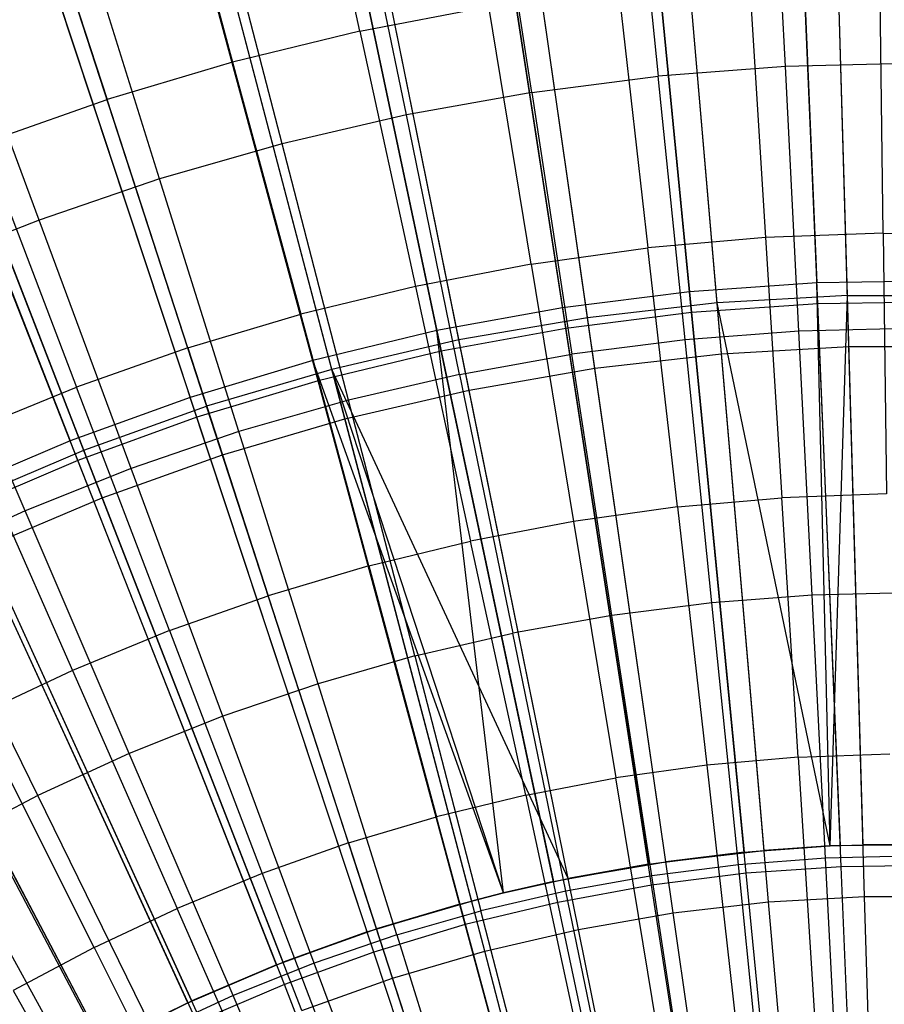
# Model space of a CAD drawing. Extents: x 0.1 to 12.1, y -6 to 6.
# Tile 133 of 256: x 5.546 to 6.044, y 0.907 to 1.474. Entities that reach past the tile are written whole.
import ezdxf

# ---------------------------------------------------------------- set-up
doc = ezdxf.new("R2010")
doc.units = 0
doc.header["$LTSCALE"] = 2.54
doc.layers.get('0').update_dxf_attribs({"linetype": 'CONTINUOUS'})

# ---------------------------------------------------------------- blocks, each defined once
blk = doc.blocks.new('DROPS_COLOR_B-11195_STL')
at = {"color": 0}
for p, q in [((6.02243, 1.31494, 13.37336), (6.01354, 1.6263, 13.27646)), ((6.02243, 1.31494, 13.37336), (6.01354, 1.6263, 13.27646)), ((5.94743, 1.31066, 13.37336), (5.92077, 1.621, 13.27646)), ((5.94743, 1.31066, 13.37336), (5.92077, 1.621, 13.27646)), ((5.74177, 1.46707, 13.66163), (5.70983, 1.61431, 13.60807)), ((5.74177, 1.46707, 13.66163), (5.70983, 1.61431, 13.60807)), ((5.87279, 1.30209, 13.37336), (5.82846, 1.6104, 13.27646)), ((5.87279, 1.30209, 13.37336), (5.82846, 1.6104, 13.27646)), ((5.98667, 1.44664, 13.59504), (5.97893, 1.59931, 13.54139)), ((5.98667, 1.44664, 13.59504), (5.97893, 1.59931, 13.54139)), ((5.62916, 1.59468, 13.60807), (5.66846, 1.44923, 13.66163)), ((5.62916, 1.59468, 13.60807), (5.66846, 1.44923, 13.66163)), ((5.79876, 1.28928, 13.37336), (5.7369, 1.59456, 13.27646)), ((5.79876, 1.28928, 13.37336), (5.7369, 1.59456, 13.27646)), ((5.89803, 1.59314, 13.54139), (5.9135, 1.44107, 13.59504)), ((5.89803, 1.59314, 13.54139), (5.9135, 1.44107, 13.59504)), ((6.02327, 1.28555, 2.00512), (6.01437, 1.5974, 2.1004)), ((6.02327, 1.28555, 2.00512), (6.01437, 1.5974, 2.1004)), ((5.94994, 1.28136, 2.00512), (5.92325, 1.59219, 2.1004)), ((5.94994, 1.28136, 2.00512), (5.92325, 1.59219, 2.1004)), ((5.84069, 1.4318, 13.59504), (5.81755, 1.58289, 13.54139)), ((5.84069, 1.4318, 13.59504), (5.81755, 1.58289, 13.54139)), ((5.87697, 1.27298, 2.00512), (5.83257, 1.58179, 2.1004)), ((5.87697, 1.27298, 2.00512), (5.83257, 1.58179, 2.1004)), ((5.54958, 1.57102, 13.60807), (5.59614, 1.42772, 13.66163)), ((5.54958, 1.57102, 13.60807), (5.59614, 1.42772, 13.66163)), ((5.72558, 1.27226, 13.37336), (5.6464, 1.57351, 13.27646)), ((5.72558, 1.27226, 13.37336), (5.6464, 1.57351, 13.27646)), ((5.76846, 1.41885, 13.59504), (5.73769, 1.56858, 13.54139)), ((5.76846, 1.41885, 13.59504), (5.73769, 1.56858, 13.54139)), ((5.8046, 1.26046, 2.00512), (5.74264, 1.56623, 2.1004)), ((5.8046, 1.26046, 2.00512), (5.74264, 1.56623, 2.1004)), ((5.69697, 1.40226, 13.59504), (5.65865, 1.55024, 13.54139)), ((5.69697, 1.40226, 13.59504), (5.65865, 1.55024, 13.54139)), ((5.55724, 1.54734, 13.27646), (5.65349, 1.2511, 13.37336)), ((5.55724, 1.54734, 13.27646), (5.65349, 1.2511, 13.37336)), ((5.73306, 1.24382, 2.00512), (5.65374, 1.54555, 2.1004)), ((5.73306, 1.24382, 2.00512), (5.65374, 1.54555, 2.1004)), ((5.62641, 1.38207, 13.59504), (5.58065, 1.52792, 13.54139)), ((5.62641, 1.38207, 13.59504), (5.58065, 1.52792, 13.54139)), ((5.66258, 1.22313, 2.00512), (5.56617, 1.51984, 2.1004)), ((5.66258, 1.22313, 2.00512), (5.56617, 1.51984, 2.1004)), ((5.58273, 1.22585, 13.37336), (5.46972, 1.51611, 13.27646)), ((5.58273, 1.22585, 13.37336), (5.46972, 1.51611, 13.27646)), ((5.55697, 1.35834, 13.59504), (5.50388, 1.50168, 13.54139)), ((5.55697, 1.35834, 13.59504), (5.50388, 1.50168, 13.54139)), ((5.96578, 1.49824, 13.66163), (5.97522, 1.34819, 13.71107)), ((5.96578, 1.49824, 13.66163), (5.97522, 1.34819, 13.71107)), ((6.04306, 1.35075, 13.71107), (6.04117, 1.50108, 13.66163)), ((6.04306, 1.35075, 13.71107), (6.04117, 1.50108, 13.66163)), ((5.89062, 1.49161, 13.66163), (5.90759, 1.34223, 13.71107)), ((5.89062, 1.49161, 13.66163), (5.90759, 1.34223, 13.71107)), ((5.5934, 1.19845, 2.00512), (5.48021, 1.48917, 2.1004)), ((5.5934, 1.19845, 2.00512), (5.48021, 1.48917, 2.1004)), ((5.74177, 1.46707, 13.66163), (5.81589, 1.48121, 13.66163)), ((5.74177, 1.46707, 13.66163), (5.81589, 1.48121, 13.66163)), ((5.84034, 1.33287, 13.71107), (5.81589, 1.48121, 13.66163)), ((5.84034, 1.33287, 13.71107), (5.81589, 1.48121, 13.66163)), ((5.74177, 1.46707, 13.66163), (5.66846, 1.44923, 13.66163)), ((5.74177, 1.46707, 13.66163), (5.66846, 1.44923, 13.66163)), ((5.74177, 1.46707, 13.66163), (5.77365, 1.32015, 13.71107)), ((5.74177, 1.46707, 13.66163), (5.77365, 1.32015, 13.71107)), ((5.66846, 1.44923, 13.66163), (5.59614, 1.42772, 13.66163)), ((5.66846, 1.44923, 13.66163), (5.59614, 1.42772, 13.66163)), ((5.66846, 1.44923, 13.66163), (5.70768, 1.30409, 13.71107)), ((5.66846, 1.44923, 13.66163), (5.70768, 1.30409, 13.71107)), ((5.98667, 1.44664, 13.59504), (5.9135, 1.44107, 13.59504)), ((5.98667, 1.44664, 13.59504), (5.9135, 1.44107, 13.59504)), ((6.06004, 1.4485, 13.59504), (5.98667, 1.44664, 13.59504)), ((6.06004, 1.4485, 13.59504), (5.98667, 1.44664, 13.59504)), ((5.9944, 1.29434, 13.64441), (5.98667, 1.44664, 13.59504)), ((5.9944, 1.29434, 13.64441), (5.98667, 1.44664, 13.59504)), ((5.84069, 1.4318, 13.59504), (5.9135, 1.44107, 13.59504)), ((5.84069, 1.4318, 13.59504), (5.9135, 1.44107, 13.59504)), ((5.92892, 1.28936, 13.64441), (5.9135, 1.44107, 13.59504)), ((5.92892, 1.28936, 13.64441), (5.9135, 1.44107, 13.59504)), ((5.84069, 1.4318, 13.59504), (5.76846, 1.41885, 13.59504)), ((5.84069, 1.4318, 13.59504), (5.76846, 1.41885, 13.59504)), ((5.84069, 1.4318, 13.59504), (5.86379, 1.28106, 13.64441)), ((5.84069, 1.4318, 13.59504), (5.86379, 1.28106, 13.64441)), ((5.52499, 1.40261, 13.66163), (5.59614, 1.42772, 13.66163)), ((5.52499, 1.40261, 13.66163), (5.59614, 1.42772, 13.66163)), ((5.6426, 1.28474, 13.71107), (5.59614, 1.42772, 13.66163)), ((5.6426, 1.28474, 13.71107), (5.59614, 1.42772, 13.66163)), ((5.76846, 1.41885, 13.59504), (5.69697, 1.40226, 13.59504)), ((5.76846, 1.41885, 13.59504), (5.69697, 1.40226, 13.59504)), ((5.79915, 1.26948, 13.64441), (5.76846, 1.41885, 13.59504)), ((5.79915, 1.26948, 13.64441), (5.76846, 1.41885, 13.59504)), ((5.52499, 1.40261, 13.66163), (5.57858, 1.26214, 13.71107)), ((5.52499, 1.40261, 13.66163), (5.57858, 1.26214, 13.71107)), ((5.69697, 1.40226, 13.59504), (5.62641, 1.38207, 13.59504)), ((5.69697, 1.40226, 13.59504), (5.62641, 1.38207, 13.59504)), ((5.73519, 1.25463, 13.64441), (5.69697, 1.40226, 13.59504)), ((5.73519, 1.25463, 13.64441), (5.69697, 1.40226, 13.59504)), ((5.62641, 1.38207, 13.59504), (5.55697, 1.35834, 13.59504)), ((5.62641, 1.38207, 13.59504), (5.55697, 1.35834, 13.59504)), ((5.67206, 1.23657, 13.64441), (5.62641, 1.38207, 13.59504)), ((5.67206, 1.23657, 13.64441), (5.62641, 1.38207, 13.59504)), ((5.55697, 1.35834, 13.59504), (5.48881, 1.33111, 13.59504)), ((5.55697, 1.35834, 13.59504), (5.48881, 1.33111, 13.59504)), ((5.60993, 1.21533, 13.64441), (5.55697, 1.35834, 13.59504)), ((5.60993, 1.21533, 13.64441), (5.55697, 1.35834, 13.59504)), ((6.04306, 1.35075, 13.71107), (5.97522, 1.34819, 13.71107)), ((6.04306, 1.35075, 13.71107), (5.97522, 1.34819, 13.71107)), ((6.04306, 1.35075, 13.71107), (6.11095, 1.3499, 13.71107)), ((6.04306, 1.35075, 13.71107), (6.11095, 1.3499, 13.71107)), ((6.04306, 1.35075, 13.71107), (6.04495, 1.20076, 13.75643)), ((6.04306, 1.35075, 13.71107), (6.04495, 1.20076, 13.75643)), ((5.97522, 1.34819, 13.71107), (5.90759, 1.34223, 13.71107)), ((5.97522, 1.34819, 13.71107), (5.90759, 1.34223, 13.71107)), ((5.97522, 1.34819, 13.71107), (5.98464, 1.19848, 13.75643)), ((5.97522, 1.34819, 13.71107), (5.98464, 1.19848, 13.75643)), ((5.84034, 1.33287, 13.71107), (5.90759, 1.34223, 13.71107)), ((5.84034, 1.33287, 13.71107), (5.90759, 1.34223, 13.71107)), ((5.92451, 1.19318, 13.75643), (5.90759, 1.34223, 13.71107)), ((5.92451, 1.19318, 13.75643), (5.90759, 1.34223, 13.71107)), ((5.84034, 1.33287, 13.71107), (5.77365, 1.32015, 13.71107)), ((5.84034, 1.33287, 13.71107), (5.77365, 1.32015, 13.71107)), ((5.84034, 1.33287, 13.71107), (5.86473, 1.18486, 13.75643)), ((5.84034, 1.33287, 13.71107), (5.86473, 1.18486, 13.75643)), ((5.54895, 1.19097, 13.64441), (5.48881, 1.33111, 13.59504)), ((5.54895, 1.19097, 13.64441), (5.48881, 1.33111, 13.59504)), ((5.77365, 1.32015, 13.71107), (5.70768, 1.30409, 13.71107)), ((5.77365, 1.32015, 13.71107), (5.70768, 1.30409, 13.71107)), ((5.77365, 1.32015, 13.71107), (5.80545, 1.17355, 13.75643)), ((5.77365, 1.32015, 13.71107), (5.80545, 1.17355, 13.75643)), ((5.94743, 1.31066, 13.37336), (5.87279, 1.30209, 13.37336)), ((5.94743, 1.31066, 13.37336), (5.87279, 1.30209, 13.37336)), ((6.02243, 1.31494, 13.37336), (5.94743, 1.31066, 13.37336)), ((6.02243, 1.31494, 13.37336), (5.94743, 1.31066, 13.37336)), ((5.9745, 0.99545, 13.45288), (5.94743, 1.31066, 13.37336)), ((6.01246, 0.99799, 13.45288), (5.94743, 1.31066, 13.37336)), ((6.01246, 0.99799, 13.45288), (5.94743, 1.31066, 13.37336)), ((5.9745, 0.99545, 13.45288), (5.94743, 1.31066, 13.37336)), ((6.01246, 0.99799, 13.45288), (6.02243, 1.31494, 13.37336)), ((6.01246, 0.99799, 13.45288), (6.02243, 1.31494, 13.37336)), ((6.03147, 0.99871, 13.45288), (6.02243, 1.31494, 13.37336)), ((6.02243, 1.31494, 13.37336), (6.09756, 1.31494, 13.37336)), ((6.03147, 0.99871, 13.45288), (6.02243, 1.31494, 13.37336)), ((6.02243, 1.31494, 13.37336), (6.09756, 1.31494, 13.37336)), ((5.6426, 1.28474, 13.71107), (5.70768, 1.30409, 13.71107)), ((5.6426, 1.28474, 13.71107), (5.70768, 1.30409, 13.71107)), ((5.74681, 1.15928, 13.75643), (5.70768, 1.30409, 13.71107)), ((5.74681, 1.15928, 13.75643), (5.70768, 1.30409, 13.71107)), ((5.87279, 1.30209, 13.37336), (5.79876, 1.28928, 13.37336)), ((5.87279, 1.30209, 13.37336), (5.79876, 1.28928, 13.37336)), ((5.91781, 0.98895, 13.45288), (5.87279, 1.30209, 13.37336)), ((5.91781, 0.98895, 13.45288), (5.87279, 1.30209, 13.37336)), ((5.9944, 1.29434, 13.64441), (5.92892, 1.28936, 13.64441)), ((5.9944, 1.29434, 13.64441), (5.92892, 1.28936, 13.64441)), ((6.06004, 1.29601, 13.64441), (5.9944, 1.29434, 13.64441)), ((6.06004, 1.29601, 13.64441), (5.9944, 1.29434, 13.64441)), ((6.0021, 1.14242, 13.68953), (5.9944, 1.29434, 13.64441)), ((6.0021, 1.14242, 13.68953), (5.9944, 1.29434, 13.64441)), ((5.79876, 1.28928, 13.37336), (5.72558, 1.27226, 13.37336)), ((5.79876, 1.28928, 13.37336), (5.72558, 1.27226, 13.37336)), ((5.86158, 0.97922, 13.45288), (5.79876, 1.28928, 13.37336)), ((5.86158, 0.97922, 13.45288), (5.79876, 1.28928, 13.37336)), ((5.92892, 1.28936, 13.64441), (5.86379, 1.28106, 13.64441)), ((5.92892, 1.28936, 13.64441), (5.86379, 1.28106, 13.64441)), ((5.94431, 1.13802, 13.68953), (5.92892, 1.28936, 13.64441)), ((5.94431, 1.13802, 13.68953), (5.92892, 1.28936, 13.64441)), ((5.6426, 1.28474, 13.71107), (5.57858, 1.26214, 13.71107)), ((5.6426, 1.28474, 13.71107), (5.57858, 1.26214, 13.71107)), ((5.6426, 1.28474, 13.71107), (5.68895, 1.14208, 13.75643)), ((5.6426, 1.28474, 13.71107), (5.68895, 1.14208, 13.75643)), ((5.79915, 1.26948, 13.64441), (5.86379, 1.28106, 13.64441)), ((5.79915, 1.26948, 13.64441), (5.86379, 1.28106, 13.64441)), ((5.88682, 1.13069, 13.68953), (5.86379, 1.28106, 13.64441)), ((5.88682, 1.13069, 13.68953), (5.86379, 1.28106, 13.64441)), ((5.87697, 1.27298, 2.00512), (5.94994, 1.28136, 2.00512)), ((5.87697, 1.27298, 2.00512), (5.94994, 1.28136, 2.00512)), ((5.94994, 1.28136, 2.00512), (6.02327, 1.28555, 2.00512)), ((5.94994, 1.28136, 2.00512), (6.02327, 1.28555, 2.00512)), ((5.97705, 0.96575, 1.92723), (5.94994, 1.28136, 2.00512)), ((5.97705, 0.96575, 1.92723), (5.94994, 1.28136, 2.00512)), ((6.03232, 0.96891, 1.92723), (6.02327, 1.28555, 2.00512)), ((6.03232, 0.96891, 1.92723), (6.02327, 1.28555, 2.00512)), ((6.02327, 1.28555, 2.00512), (6.09673, 1.28555, 2.00512)), ((6.02327, 1.28555, 2.00512), (6.09673, 1.28555, 2.00512)), ((5.72558, 1.27226, 13.37336), (5.65349, 1.2511, 13.37336)), ((5.72558, 1.27226, 13.37336), (5.65349, 1.2511, 13.37336)), ((5.82445, 0.97095, 13.45288), (5.72558, 1.27226, 13.37336)), ((5.72558, 1.27226, 13.37336), (5.80601, 0.96629, 13.45288)), ((5.72558, 1.27226, 13.37336), (5.80601, 0.96629, 13.45288)), ((5.86158, 0.97922, 13.45288), (5.72558, 1.27226, 13.37336)), ((5.86158, 0.97922, 13.45288), (5.72558, 1.27226, 13.37336)), ((5.82445, 0.97095, 13.45288), (5.72558, 1.27226, 13.37336)), ((5.8046, 1.26046, 2.00512), (5.87697, 1.27298, 2.00512)), ((5.8046, 1.26046, 2.00512), (5.87697, 1.27298, 2.00512)), ((5.92205, 0.95944, 1.92723), (5.87697, 1.27298, 2.00512)), ((5.92205, 0.95944, 1.92723), (5.87697, 1.27298, 2.00512)), ((5.79915, 1.26948, 13.64441), (5.73519, 1.25463, 13.64441)), ((5.79915, 1.26948, 13.64441), (5.73519, 1.25463, 13.64441)), ((5.79915, 1.26948, 13.64441), (5.82978, 1.12047, 13.68953)), ((5.79915, 1.26948, 13.64441), (5.82978, 1.12047, 13.68953)), ((5.51577, 1.23636, 13.71107), (5.57858, 1.26214, 13.71107)), ((5.51577, 1.23636, 13.71107), (5.57858, 1.26214, 13.71107)), ((5.63204, 1.12199, 13.75643), (5.57858, 1.26214, 13.71107)), ((5.63204, 1.12199, 13.75643), (5.57858, 1.26214, 13.71107)), ((5.73306, 1.24382, 2.00512), (5.8046, 1.26046, 2.00512)), ((5.73306, 1.24382, 2.00512), (5.8046, 1.26046, 2.00512)), ((5.86751, 0.95, 1.92723), (5.8046, 1.26046, 2.00512)), ((5.86751, 0.95, 1.92723), (5.8046, 1.26046, 2.00512)), ((5.73519, 1.25463, 13.64441), (5.67206, 1.23657, 13.64441)), ((5.73519, 1.25463, 13.64441), (5.67206, 1.23657, 13.64441)), ((5.77332, 1.10737, 13.68953), (5.73519, 1.25463, 13.64441)), ((5.77332, 1.10737, 13.68953), (5.73519, 1.25463, 13.64441)), ((5.58273, 1.22585, 13.37336), (5.65349, 1.2511, 13.37336)), ((5.58273, 1.22585, 13.37336), (5.65349, 1.2511, 13.37336)), ((5.75126, 0.95022, 13.45288), (5.65349, 1.2511, 13.37336)), ((5.75126, 0.95022, 13.45288), (5.65349, 1.2511, 13.37336)), ((5.66258, 1.22313, 2.00512), (5.73306, 1.24382, 2.00512)), ((5.66258, 1.22313, 2.00512), (5.73306, 1.24382, 2.00512)), ((5.81358, 0.93746, 1.92723), (5.73306, 1.24382, 2.00512)), ((5.81358, 0.93746, 1.92723), (5.73306, 1.24382, 2.00512)), ((5.51577, 1.23636, 13.71107), (5.57621, 1.09907, 13.75643)), ((5.51577, 1.23636, 13.71107), (5.57621, 1.09907, 13.75643)), ((5.67206, 1.23657, 13.64441), (5.60993, 1.21533, 13.64441)), ((5.67206, 1.23657, 13.64441), (5.60993, 1.21533, 13.64441)), ((5.7176, 1.09143, 13.68953), (5.67206, 1.23657, 13.64441)), ((5.7176, 1.09143, 13.68953), (5.67206, 1.23657, 13.64441)), ((5.51353, 1.1966, 13.37336), (5.58273, 1.22585, 13.37336)), ((5.51353, 1.1966, 13.37336), (5.58273, 1.22585, 13.37336)), ((5.69751, 0.93104, 13.45288), (5.58273, 1.22585, 13.37336)), ((5.69751, 0.93104, 13.45288), (5.58273, 1.22585, 13.37336)), ((5.5934, 1.19845, 2.00512), (5.66258, 1.22313, 2.00512)), ((5.5934, 1.19845, 2.00512), (5.66258, 1.22313, 2.00512)), ((5.76047, 0.92186, 1.92723), (5.66258, 1.22313, 2.00512)), ((5.76047, 0.92186, 1.92723), (5.66258, 1.22313, 2.00512)), ((5.60993, 1.21533, 13.64441), (5.54895, 1.19097, 13.64441)), ((5.60993, 1.21533, 13.64441), (5.54895, 1.19097, 13.64441)), ((5.66276, 1.07268, 13.68953), (5.60993, 1.21533, 13.64441)), ((5.66276, 1.07268, 13.68953), (5.60993, 1.21533, 13.64441)), ((5.64495, 0.90883, 13.45288), (5.51353, 1.1966, 13.37336)), ((5.64495, 0.90883, 13.45288), (5.51353, 1.1966, 13.37336)), ((5.52575, 1.16985, 2.00512), (5.5934, 1.19845, 2.00512)), ((5.52575, 1.16985, 2.00512), (5.5934, 1.19845, 2.00512)), ((5.70833, 0.90326, 1.92723), (5.5934, 1.19845, 2.00512)), ((5.70833, 0.90326, 1.92723), (5.5934, 1.19845, 2.00512)), ((5.92451, 1.19318, 13.75643), (5.98464, 1.19848, 13.75643)), ((5.92451, 1.19318, 13.75643), (5.98464, 1.19848, 13.75643)), ((6.04495, 1.20076, 13.75643), (5.98464, 1.19848, 13.75643)), ((6.04495, 1.20076, 13.75643), (5.98464, 1.19848, 13.75643)), ((5.99403, 1.04912, 13.79774), (5.98464, 1.19848, 13.75643)), ((5.99403, 1.04912, 13.79774), (5.98464, 1.19848, 13.75643)), ((5.54895, 1.19097, 13.64441), (5.48928, 1.16356, 13.64441)), ((5.54895, 1.19097, 13.64441), (5.48928, 1.16356, 13.64441)), ((5.60894, 1.05118, 13.68953), (5.54895, 1.19097, 13.64441)), ((5.60894, 1.05118, 13.68953), (5.54895, 1.19097, 13.64441)), ((5.92451, 1.19318, 13.75643), (5.86473, 1.18486, 13.75643)), ((5.92451, 1.19318, 13.75643), (5.86473, 1.18486, 13.75643)), ((5.92451, 1.19318, 13.75643), (5.9414, 1.04448, 13.79774)), ((5.92451, 1.19318, 13.75643), (5.9414, 1.04448, 13.79774)), ((5.86473, 1.18486, 13.75643), (5.80545, 1.17355, 13.75643)), ((5.86473, 1.18486, 13.75643), (5.80545, 1.17355, 13.75643)), ((5.86473, 1.18486, 13.75643), (5.88907, 1.0372, 13.79774)), ((5.86473, 1.18486, 13.75643), (5.88907, 1.0372, 13.79774)), ((5.74681, 1.15928, 13.75643), (5.80545, 1.17355, 13.75643)), ((5.74681, 1.15928, 13.75643), (5.80545, 1.17355, 13.75643)), ((5.83718, 1.0273, 13.79774), (5.80545, 1.17355, 13.75643)), ((5.83718, 1.0273, 13.79774), (5.80545, 1.17355, 13.75643)), ((5.65734, 0.88171, 1.92723), (5.52575, 1.16985, 2.00512)), ((5.65734, 0.88171, 1.92723), (5.52575, 1.16985, 2.00512)), ((5.59374, 0.88365, 13.45288), (5.44611, 1.16345, 13.37336)), ((5.59374, 0.88365, 13.45288), (5.44611, 1.16345, 13.37336)), ((5.55628, 1.02699, 13.68953), (5.48928, 1.16356, 13.64441)), ((5.55628, 1.02699, 13.68953), (5.48928, 1.16356, 13.64441)), ((5.74681, 1.15928, 13.75643), (5.68895, 1.14208, 13.75643)), ((5.74681, 1.15928, 13.75643), (5.68895, 1.14208, 13.75643)), ((5.74681, 1.15928, 13.75643), (5.78584, 1.0148, 13.79774)), ((5.74681, 1.15928, 13.75643), (5.78584, 1.0148, 13.79774)), ((5.63204, 1.12199, 13.75643), (5.68895, 1.14208, 13.75643)), ((5.63204, 1.12199, 13.75643), (5.68895, 1.14208, 13.75643)), ((5.7352, 0.99975, 13.79774), (5.68895, 1.14208, 13.75643)), ((5.7352, 0.99975, 13.79774), (5.68895, 1.14208, 13.75643)), ((6.0021, 1.14242, 13.68953), (5.94431, 1.13802, 13.68953)), ((6.0021, 1.14242, 13.68953), (5.94431, 1.13802, 13.68953)), ((6.06004, 1.14389, 13.68953), (6.0021, 1.14242, 13.68953)), ((6.06004, 1.14389, 13.68953), (6.0021, 1.14242, 13.68953)), ((6.00978, 0.99103, 13.73038), (6.0021, 1.14242, 13.68953)), ((6.00978, 0.99103, 13.73038), (6.0021, 1.14242, 13.68953)), ((5.60766, 0.85729, 1.92723), (5.45983, 1.13745, 2.00512)), ((5.60766, 0.85729, 1.92723), (5.45983, 1.13745, 2.00512)), ((5.94431, 1.13802, 13.68953), (5.88682, 1.13069, 13.68953)), ((5.94431, 1.13802, 13.68953), (5.88682, 1.13069, 13.68953)), ((5.95965, 0.98721, 13.73038), (5.94431, 1.13802, 13.68953)), ((5.95965, 0.98721, 13.73038), (5.94431, 1.13802, 13.68953)), ((5.88682, 1.13069, 13.68953), (5.82978, 1.12047, 13.68953)), ((5.88682, 1.13069, 13.68953), (5.82978, 1.12047, 13.68953)), ((5.90978, 0.98086, 13.73038), (5.88682, 1.13069, 13.68953)), ((5.90978, 0.98086, 13.73038), (5.88682, 1.13069, 13.68953)), ((5.63204, 1.12199, 13.75643), (5.57621, 1.09907, 13.75643)), ((5.63204, 1.12199, 13.75643), (5.57621, 1.09907, 13.75643)), ((5.63204, 1.12199, 13.75643), (5.68538, 0.98216, 13.79774)), ((5.63204, 1.12199, 13.75643), (5.68538, 0.98216, 13.79774)), ((5.77332, 1.10737, 13.68953), (5.82978, 1.12047, 13.68953)), ((5.77332, 1.10737, 13.68953), (5.82978, 1.12047, 13.68953)), ((5.86029, 0.97199, 13.73038), (5.82978, 1.12047, 13.68953)), ((5.86029, 0.97199, 13.73038), (5.82978, 1.12047, 13.68953)), ((5.77332, 1.10737, 13.68953), (5.7176, 1.09143, 13.68953)), ((5.77332, 1.10737, 13.68953), (5.7176, 1.09143, 13.68953)), ((5.77332, 1.10737, 13.68953), (5.81131, 0.96063, 13.73038)), ((5.77332, 1.10737, 13.68953), (5.81131, 0.96063, 13.73038)), ((5.57621, 1.09907, 13.75643), (5.5216, 1.07337, 13.75643)), ((5.57621, 1.09907, 13.75643), (5.5216, 1.07337, 13.75643)), ((5.57621, 1.09907, 13.75643), (5.6365, 0.9621, 13.79774)), ((5.57621, 1.09907, 13.75643), (5.6365, 0.9621, 13.79774)), ((5.7176, 1.09143, 13.68953), (5.66276, 1.07268, 13.68953)), ((5.7176, 1.09143, 13.68953), (5.66276, 1.07268, 13.68953)), ((5.76298, 0.9468, 13.73038), (5.7176, 1.09143, 13.68953)), ((5.76298, 0.9468, 13.73038), (5.7176, 1.09143, 13.68953)), ((5.5887, 0.9396, 13.79774), (5.5216, 1.07337, 13.75643)), ((5.5887, 0.9396, 13.79774), (5.5216, 1.07337, 13.75643)), ((5.66276, 1.07268, 13.68953), (5.60894, 1.05118, 13.68953)), ((5.66276, 1.07268, 13.68953), (5.60894, 1.05118, 13.68953)), ((5.71541, 0.93053, 13.73038), (5.66276, 1.07268, 13.68953)), ((5.71541, 0.93053, 13.73038), (5.66276, 1.07268, 13.68953)), ((5.60894, 1.05118, 13.68953), (5.55628, 1.02699, 13.68953)), ((5.60894, 1.05118, 13.68953), (5.55628, 1.02699, 13.68953)), ((5.66872, 0.91188, 13.73038), (5.60894, 1.05118, 13.68953)), ((5.66872, 0.91188, 13.73038), (5.60894, 1.05118, 13.68953)), ((5.99403, 1.04912, 13.79774), (5.9414, 1.04448, 13.79774)), ((5.99403, 1.04912, 13.79774), (5.9414, 1.04448, 13.79774)), ((5.99403, 1.04912, 13.79774), (6.04683, 1.05111, 13.79774)), ((5.99403, 1.04912, 13.79774), (6.04683, 1.05111, 13.79774)), ((5.99403, 1.04912, 13.79774), (6.00341, 0.90011, 13.83503)), ((5.99403, 1.04912, 13.79774), (6.00341, 0.90011, 13.83503)), ((5.9414, 1.04448, 13.79774), (5.88907, 1.0372, 13.79774)), ((5.9414, 1.04448, 13.79774), (5.88907, 1.0372, 13.79774)), ((5.9414, 1.04448, 13.79774), (5.95825, 0.89613, 13.83503)), ((5.9414, 1.04448, 13.79774), (5.95825, 0.89613, 13.83503)), ((5.83718, 1.0273, 13.79774), (5.88907, 1.0372, 13.79774)), ((5.83718, 1.0273, 13.79774), (5.88907, 1.0372, 13.79774)), ((5.91336, 0.88988, 13.83503), (5.88907, 1.0372, 13.79774)), ((5.91336, 0.88988, 13.83503), (5.88907, 1.0372, 13.79774)), ((5.55628, 1.02699, 13.68953), (5.50491, 1.00015, 13.68953)), ((5.55628, 1.02699, 13.68953), (5.50491, 1.00015, 13.68953)), ((5.62303, 0.89089, 13.73038), (5.55628, 1.02699, 13.68953)), ((5.62303, 0.89089, 13.73038), (5.55628, 1.02699, 13.68953)), ((5.83718, 1.0273, 13.79774), (5.78584, 1.0148, 13.79774)), ((5.83718, 1.0273, 13.79774), (5.78584, 1.0148, 13.79774)), ((5.83718, 1.0273, 13.79774), (5.86883, 0.88139, 13.83503)), ((5.83718, 1.0273, 13.79774), (5.86883, 0.88139, 13.83503)), ((5.7352, 0.99975, 13.79774), (5.78584, 1.0148, 13.79774)), ((5.7352, 0.99975, 13.79774), (5.78584, 1.0148, 13.79774)), ((5.82479, 0.87067, 13.83503), (5.78584, 1.0148, 13.79774)), ((5.82479, 0.87067, 13.83503), (5.78584, 1.0148, 13.79774)), ((5.57847, 0.86762, 13.73038), (5.50491, 1.00015, 13.68953)), ((5.57847, 0.86762, 13.73038), (5.50491, 1.00015, 13.68953)), ((5.7352, 0.99975, 13.79774), (5.68538, 0.98216, 13.79774)), ((5.7352, 0.99975, 13.79774), (5.68538, 0.98216, 13.79774)), ((5.7352, 0.99975, 13.79774), (5.78134, 0.85775, 13.83503)), ((5.7352, 0.99975, 13.79774), (5.78134, 0.85775, 13.83503)), ((5.96293, 0.99439, 13.61623), (6.01246, 0.99799, 13.61623)), ((6.01246, 0.99799, 13.61623), (5.9745, 0.99545, 13.45288)), ((6.01246, 0.99799, 13.61623), (5.9745, 0.99545, 13.45288)), ((5.9745, 0.99545, 13.45288), (6.01246, 0.99799, 13.45288)), ((5.9745, 0.99545, 13.45288), (6.01246, 0.99799, 13.45288)), ((6.01246, 0.99799, 13.45288), (6.03147, 0.99871, 13.45288)), ((6.01246, 0.99799, 13.45288), (6.03147, 0.99871, 13.45288)), ((6.01835, 0.99825, 13.61623), (6.01246, 0.99799, 13.45288)), ((6.01246, 0.99799, 13.61623), (6.01835, 0.99825, 13.61623)), ((6.01835, 0.99825, 13.61623), (6.01246, 0.99799, 13.45288)), ((6.01246, 0.99799, 13.61623), (6.01246, 0.99799, 13.45288)), ((6.01246, 0.99799, 13.61623), (6.01246, 0.99799, 13.45288)), ((6.01835, 0.99825, 13.61623), (6.07389, 0.99902, 13.61623)), ((6.01835, 0.99825, 13.61623), (6.03147, 0.99871, 13.45288)), ((6.01835, 0.99825, 13.61623), (6.03147, 0.99871, 13.45288)), ((6.07389, 0.99902, 13.61623), (6.03147, 0.99871, 13.45288)), ((6.07389, 0.99902, 13.61623), (6.03147, 0.99871, 13.45288)), ((6.03147, 0.99871, 13.45288), (6.08853, 0.99871, 13.45288)), ((6.03147, 0.99871, 13.45288), (6.08853, 0.99871, 13.45288)), ((5.90782, 0.98746, 13.61623), (5.96293, 0.99439, 13.61623)), ((5.91781, 0.98895, 13.45288), (5.9745, 0.99545, 13.45288)), ((5.91781, 0.98895, 13.45288), (5.9745, 0.99545, 13.45288)), ((5.96293, 0.99439, 13.61623), (5.91781, 0.98895, 13.45288)), ((5.96293, 0.99439, 13.61623), (5.91781, 0.98895, 13.45288)), ((5.96293, 0.99439, 13.61623), (5.9745, 0.99545, 13.45288)), ((5.96293, 0.99439, 13.61623), (5.9745, 0.99545, 13.45288)), ((6.06004, 0.9923, 13.73038), (6.00978, 0.99103, 13.73038)), ((6.06004, 0.9923, 13.73038), (6.00978, 0.99103, 13.73038)), ((5.85318, 0.97748, 13.61623), (5.90782, 0.98746, 13.61623)), ((5.86158, 0.97922, 13.45288), (5.91781, 0.98895, 13.45288)), ((5.86158, 0.97922, 13.45288), (5.91781, 0.98895, 13.45288)), ((5.90782, 0.98746, 13.61623), (5.86158, 0.97922, 13.45288)), ((5.90782, 0.98746, 13.61623), (5.86158, 0.97922, 13.45288)), ((5.90782, 0.98746, 13.61623), (5.91781, 0.98895, 13.45288)), ((5.90782, 0.98746, 13.61623), (5.91781, 0.98895, 13.45288)), ((5.95965, 0.98721, 13.73038), (5.90978, 0.98086, 13.73038)), ((5.95965, 0.98721, 13.73038), (5.90978, 0.98086, 13.73038)), ((6.00978, 0.99103, 13.73038), (5.95965, 0.98721, 13.73038)), ((6.00978, 0.99103, 13.73038), (5.95965, 0.98721, 13.73038)), ((5.97493, 0.83692, 13.76702), (5.95965, 0.98721, 13.73038)), ((5.97493, 0.83692, 13.76702), (5.95965, 0.98721, 13.73038)), ((6.01743, 0.84016, 13.76702), (6.00978, 0.99103, 13.73038)), ((6.01743, 0.84016, 13.76702), (6.00978, 0.99103, 13.73038)), ((5.68538, 0.98216, 13.79774), (5.6365, 0.9621, 13.79774)), ((5.68538, 0.98216, 13.79774), (5.6365, 0.9621, 13.79774)), ((5.68538, 0.98216, 13.79774), (5.73859, 0.84266, 13.83503)), ((5.68538, 0.98216, 13.79774), (5.73859, 0.84266, 13.83503)), ((5.90978, 0.98086, 13.73038), (5.86029, 0.97199, 13.73038)), ((5.90978, 0.98086, 13.73038), (5.86029, 0.97199, 13.73038)), ((5.93265, 0.83154, 13.76702), (5.90978, 0.98086, 13.73038)), ((5.93265, 0.83154, 13.76702), (5.90978, 0.98086, 13.73038)), ((5.82445, 0.97095, 13.45288), (5.86158, 0.97922, 13.45288)), ((5.82445, 0.97095, 13.45288), (5.86158, 0.97922, 13.45288)), ((5.85318, 0.97748, 13.61623), (5.82445, 0.97095, 13.45288)), ((5.82445, 0.97095, 13.61623), (5.85318, 0.97748, 13.61623)), ((5.85318, 0.97748, 13.61623), (5.82445, 0.97095, 13.45288)), ((5.85318, 0.97748, 13.61623), (5.86158, 0.97922, 13.45288)), ((5.85318, 0.97748, 13.61623), (5.86158, 0.97922, 13.45288)), ((5.79917, 0.96447, 13.61623), (5.82445, 0.97095, 13.61623)), ((5.80601, 0.96629, 13.45288), (5.82445, 0.97095, 13.45288)), ((5.82445, 0.97095, 13.61623), (5.80601, 0.96629, 13.45288)), ((5.82445, 0.97095, 13.61623), (5.80601, 0.96629, 13.45288)), ((5.80601, 0.96629, 13.45288), (5.82445, 0.97095, 13.45288)), ((5.86029, 0.97199, 13.73038), (5.81131, 0.96063, 13.73038)), ((5.86029, 0.97199, 13.73038), (5.81131, 0.96063, 13.73038)), ((5.82445, 0.97095, 13.61623), (5.82445, 0.97095, 13.45288)), ((5.82445, 0.97095, 13.61623), (5.82445, 0.97095, 13.45288)), ((5.8907, 0.82402, 13.76702), (5.86029, 0.97199, 13.73038)), ((5.8907, 0.82402, 13.76702), (5.86029, 0.97199, 13.73038)), ((5.74598, 0.94849, 13.61623), (5.79917, 0.96447, 13.61623)), ((5.75126, 0.95022, 13.45288), (5.80601, 0.96629, 13.45288)), ((5.75126, 0.95022, 13.45288), (5.80601, 0.96629, 13.45288)), ((5.79917, 0.96447, 13.61623), (5.75126, 0.95022, 13.45288)), ((5.79917, 0.96447, 13.61623), (5.75126, 0.95022, 13.45288)), ((5.79917, 0.96447, 13.61623), (5.80601, 0.96629, 13.45288)), ((5.79917, 0.96447, 13.61623), (5.80601, 0.96629, 13.45288)), ((5.92205, 0.95944, 1.92723), (5.97705, 0.96575, 1.92723)), ((5.92205, 0.95944, 1.92723), (5.97705, 0.96575, 1.92723)), ((5.97705, 0.96575, 1.92723), (6.03232, 0.96891, 1.92723)), ((5.97705, 0.96575, 1.92723), (6.03232, 0.96891, 1.92723)), ((6.00449, 0.64633, 1.86697), (5.97705, 0.96575, 1.92723)), ((6.00449, 0.64633, 1.86697), (5.97705, 0.96575, 1.92723)), ((6.04147, 0.64845, 1.86697), (6.03232, 0.96891, 1.92723)), ((6.03232, 0.96891, 1.92723), (6.08768, 0.96891, 1.92723)), ((6.04147, 0.64845, 1.86697), (6.03232, 0.96891, 1.92723)), ((6.03232, 0.96891, 1.92723), (6.08768, 0.96891, 1.92723)), ((5.5887, 0.9396, 13.79774), (5.6365, 0.9621, 13.79774)), ((5.5887, 0.9396, 13.79774), (5.6365, 0.9621, 13.79774)), ((5.69666, 0.82545, 13.83503), (5.6365, 0.9621, 13.79774)), ((5.69666, 0.82545, 13.83503), (5.6365, 0.9621, 13.79774)), ((5.76298, 0.9468, 13.73038), (5.81131, 0.96063, 13.73038)), ((5.76298, 0.9468, 13.73038), (5.81131, 0.96063, 13.73038)), ((5.84918, 0.81438, 13.76702), (5.81131, 0.96063, 13.73038)), ((5.84918, 0.81438, 13.76702), (5.81131, 0.96063, 13.73038)), ((5.86751, 0.95, 1.92723), (5.92205, 0.95944, 1.92723)), ((5.86751, 0.95, 1.92723), (5.92205, 0.95944, 1.92723)), ((5.96768, 0.64211, 1.86697), (5.92205, 0.95944, 1.92723)), ((5.96768, 0.64211, 1.86697), (5.92205, 0.95944, 1.92723)), ((5.69375, 0.92957, 13.61623), (5.74598, 0.94849, 13.61623)), ((5.69751, 0.93104, 13.45288), (5.75126, 0.95022, 13.45288)), ((5.69751, 0.93104, 13.45288), (5.75126, 0.95022, 13.45288)), ((5.74598, 0.94849, 13.61623), (5.69751, 0.93104, 13.45288)), ((5.74598, 0.94849, 13.61623), (5.69751, 0.93104, 13.45288)), ((5.76298, 0.9468, 13.73038), (5.71541, 0.93053, 13.73038)), ((5.76298, 0.9468, 13.73038), (5.71541, 0.93053, 13.73038)), ((5.74598, 0.94849, 13.61623), (5.75126, 0.95022, 13.45288)), ((5.74598, 0.94849, 13.61623), (5.75126, 0.95022, 13.45288)), ((5.76298, 0.9468, 13.73038), (5.8082, 0.80266, 13.76702)), ((5.76298, 0.9468, 13.73038), (5.8082, 0.80266, 13.76702)), ((5.81358, 0.93746, 1.92723), (5.86751, 0.95, 1.92723)), ((5.81358, 0.93746, 1.92723), (5.86751, 0.95, 1.92723)), ((5.93117, 0.63579, 1.86697), (5.86751, 0.95, 1.92723)), ((5.93117, 0.63579, 1.86697), (5.86751, 0.95, 1.92723)), ((5.5887, 0.9396, 13.79774), (5.54209, 0.91473, 13.79774)), ((5.5887, 0.9396, 13.79774), (5.54209, 0.91473, 13.79774)), ((5.5887, 0.9396, 13.79774), (5.65565, 0.80615, 13.83503)), ((5.5887, 0.9396, 13.79774), (5.65565, 0.80615, 13.83503)), ((5.76047, 0.92186, 1.92723), (5.81358, 0.93746, 1.92723)), ((5.76047, 0.92186, 1.92723), (5.81358, 0.93746, 1.92723)), ((5.89508, 0.6274, 1.86697), (5.81358, 0.93746, 1.92723)), ((5.89508, 0.6274, 1.86697), (5.81358, 0.93746, 1.92723)), ((5.64266, 0.90778, 13.61623), (5.69375, 0.92957, 13.61623)), ((5.64495, 0.90883, 13.45288), (5.69751, 0.93104, 13.45288)), ((5.64495, 0.90883, 13.45288), (5.69751, 0.93104, 13.45288)), ((5.69375, 0.92957, 13.61623), (5.64495, 0.90883, 13.45288)), ((5.69375, 0.92957, 13.61623), (5.64495, 0.90883, 13.45288)), ((5.71541, 0.93053, 13.73038), (5.66872, 0.91188, 13.73038)), ((5.71541, 0.93053, 13.73038), (5.66872, 0.91188, 13.73038)), ((5.69375, 0.92957, 13.61623), (5.69751, 0.93104, 13.45288)), ((5.69375, 0.92957, 13.61623), (5.69751, 0.93104, 13.45288)), ((5.76787, 0.78887, 13.76702), (5.71541, 0.93053, 13.73038)), ((5.76787, 0.78887, 13.76702), (5.71541, 0.93053, 13.73038)), ((5.70833, 0.90326, 1.92723), (5.76047, 0.92186, 1.92723)), ((5.70833, 0.90326, 1.92723), (5.76047, 0.92186, 1.92723)), ((5.85954, 0.61696, 1.86697), (5.76047, 0.92186, 1.92723)), ((5.85954, 0.61696, 1.86697), (5.76047, 0.92186, 1.92723)), ((5.54209, 0.91473, 13.79774), (5.61565, 0.78481, 13.83503)), ((5.54209, 0.91473, 13.79774), (5.61565, 0.78481, 13.83503)), ((5.59285, 0.88318, 13.61623), (5.64266, 0.90778, 13.61623)), ((5.59374, 0.88365, 13.45288), (5.64495, 0.90883, 13.45288)), ((5.59374, 0.88365, 13.45288), (5.64495, 0.90883, 13.45288)), ((5.64266, 0.90778, 13.61623), (5.59374, 0.88365, 13.45288)), ((5.64266, 0.90778, 13.61623), (5.59374, 0.88365, 13.45288)), ((5.66872, 0.91188, 13.73038), (5.62303, 0.89089, 13.73038)), ((5.66872, 0.91188, 13.73038), (5.62303, 0.89089, 13.73038)), ((5.64266, 0.90778, 13.61623), (5.64495, 0.90883, 13.45288)), ((5.64266, 0.90778, 13.61623), (5.64495, 0.90883, 13.45288)), ((5.72829, 0.77306, 13.76702), (5.66872, 0.91188, 13.73038)), ((5.72829, 0.77306, 13.76702), (5.66872, 0.91188, 13.73038))]:
    blk.add_line(p, q, dxfattribs=at)
blk = doc.blocks.new('GROUP_1')
at = {"color": 0}
for p, q in [((5.93148, 7.63935, 11.77053), (5.94483, 7.31946, 11.85225)), ((5.93148, 7.63935, 11.77053), (5.94483, 7.31946, 11.85225)), ((5.84033, 7.63301, 11.77053), (5.87144, 7.31435, 11.85225)), ((5.84033, 7.63301, 11.77053), (5.87144, 7.31435, 11.85225)), ((5.94533, 7.30741, 0.14503), (5.93198, 7.62747, 0.2261)), ((5.94533, 7.30741, 0.14503), (5.93198, 7.62747, 0.2261)), ((5.74968, 7.62161, 11.77053), (5.79844, 7.30517, 11.85225)), ((5.74968, 7.62161, 11.77053), (5.79844, 7.30517, 11.85225)), ((5.87261, 7.30235, 0.14503), (5.84149, 7.62117, 0.2261)), ((5.87261, 7.30235, 0.14503), (5.84149, 7.62117, 0.2261)), ((5.80028, 7.29325, 0.14503), (5.75149, 7.60985, 0.2261)), ((5.80028, 7.29325, 0.14503), (5.75149, 7.60985, 0.2261)), ((5.65979, 7.60519, 11.77053), (5.72607, 7.29195, 11.85225)), ((5.65979, 7.60519, 11.77053), (5.72607, 7.29195, 11.85225)), ((5.72857, 7.28015, 0.14503), (5.66226, 7.59355, 0.2261)), ((5.72857, 7.28015, 0.14503), (5.66226, 7.59355, 0.2261)), ((5.57096, 7.58379, 11.77053), (5.65454, 7.27473, 11.85225)), ((5.57096, 7.58379, 11.77053), (5.65454, 7.27473, 11.85225)), ((5.65769, 7.26308, 0.14503), (5.57407, 7.57231, 0.2261)), ((5.65769, 7.26308, 0.14503), (5.57407, 7.57231, 0.2261)), ((5.48346, 7.5575, 11.77053), (5.58409, 7.25355, 11.85225)), ((5.48346, 7.5575, 11.77053), (5.58409, 7.25355, 11.85225)), ((5.58788, 7.2421, 0.14503), (5.48719, 7.54621, 0.2261)), ((5.58788, 7.2421, 0.14503), (5.48719, 7.54621, 0.2261)), ((5.39755, 7.52638, 11.77053), (5.51491, 7.2285, 11.85225)), ((5.39755, 7.52638, 11.77053), (5.51491, 7.2285, 11.85225)), ((5.51933, 7.21728, 0.14503), (5.40191, 7.51531, 0.2261)), ((5.51933, 7.21728, 0.14503), (5.40191, 7.51531, 0.2261)), ((5.94483, 7.31946, 11.85225), (5.87144, 7.31435, 11.85225)), ((5.94483, 7.31946, 11.85225), (5.87144, 7.31435, 11.85225)), ((6.01839, 7.32049, 11.85225), (5.94483, 7.31946, 11.85225)), ((6.01839, 7.32049, 11.85225), (5.94483, 7.31946, 11.85225)), ((5.95246, 6.9953, 11.91623), (5.94483, 7.31946, 11.85225)), ((5.95835, 6.99556, 11.91623), (5.94483, 7.31946, 11.85225)), ((5.95835, 6.99556, 11.91623), (5.94483, 7.31946, 11.85225)), ((5.95246, 6.9953, 11.91623), (5.94483, 7.31946, 11.85225)), ((5.87144, 7.31435, 11.85225), (5.79844, 7.30517, 11.85225)), ((5.87144, 7.31435, 11.85225), (5.79844, 7.30517, 11.85225)), ((5.87144, 7.31435, 11.85225), (5.90293, 6.9917, 11.91623)), ((5.87144, 7.31435, 11.85225), (5.90293, 6.9917, 11.91623)), ((5.94533, 7.30741, 0.14503), (5.87261, 7.30235, 0.14503)), ((5.94533, 7.30741, 0.14503), (5.87261, 7.30235, 0.14503)), ((6.01823, 7.30843, 0.14503), (5.94533, 7.30741, 0.14503)), ((6.01823, 7.30843, 0.14503), (5.94533, 7.30741, 0.14503)), ((5.95885, 6.98338, 0.08172), (5.94533, 7.30741, 0.14503)), ((5.95885, 6.98338, 0.08172), (5.94533, 7.30741, 0.14503)), ((5.79844, 7.30517, 11.85225), (5.72607, 7.29195, 11.85225)), ((5.79844, 7.30517, 11.85225), (5.72607, 7.29195, 11.85225)), ((5.79844, 7.30517, 11.85225), (5.84782, 6.98477, 11.91623)), ((5.79844, 7.30517, 11.85225), (5.84782, 6.98477, 11.91623)), ((5.87261, 7.30235, 0.14503), (5.80028, 7.29325, 0.14503)), ((5.87261, 7.30235, 0.14503), (5.80028, 7.29325, 0.14503)), ((5.90412, 6.97957, 0.08172), (5.87261, 7.30235, 0.14503)), ((5.90412, 6.97957, 0.08172), (5.87261, 7.30235, 0.14503)), ((5.72607, 7.29195, 11.85225), (5.65454, 7.27473, 11.85225)), ((5.72607, 7.29195, 11.85225), (5.65454, 7.27473, 11.85225)), ((5.72607, 7.29195, 11.85225), (5.79318, 6.97479, 11.91623)), ((5.76445, 6.96827, 11.91623), (5.72607, 7.29195, 11.85225)), ((5.72607, 7.29195, 11.85225), (5.79318, 6.97479, 11.91623)), ((5.76445, 6.96827, 11.91623), (5.72607, 7.29195, 11.85225)), ((5.80028, 7.29325, 0.14503), (5.72857, 7.28015, 0.14503)), ((5.80028, 7.29325, 0.14503), (5.72857, 7.28015, 0.14503)), ((5.84968, 6.97272, 0.08172), (5.80028, 7.29325, 0.14503)), ((5.84968, 6.97272, 0.08172), (5.80028, 7.29325, 0.14503)), ((5.72857, 7.28015, 0.14503), (5.65769, 7.26308, 0.14503)), ((5.72857, 7.28015, 0.14503), (5.65769, 7.26308, 0.14503)), ((5.7957, 6.96286, 0.08172), (5.72857, 7.28015, 0.14503)), ((5.7957, 6.96286, 0.08172), (5.72857, 7.28015, 0.14503)), ((5.65454, 7.27473, 11.85225), (5.58409, 7.25355, 11.85225)), ((5.65454, 7.27473, 11.85225), (5.58409, 7.25355, 11.85225)), ((5.73917, 6.96179, 11.91623), (5.65454, 7.27473, 11.85225)), ((5.73917, 6.96179, 11.91623), (5.65454, 7.27473, 11.85225)), ((5.76445, 6.96827, 11.91623), (5.65454, 7.27473, 11.85225)), ((5.76445, 6.96827, 11.91623), (5.65454, 7.27473, 11.85225)), ((5.65769, 7.26308, 0.14503), (5.58788, 7.2421, 0.14503)), ((5.65769, 7.26308, 0.14503), (5.58788, 7.2421, 0.14503)), ((5.74236, 6.95002, 0.08172), (5.65769, 7.26308, 0.14503)), ((5.74236, 6.95002, 0.08172), (5.65769, 7.26308, 0.14503)), ((5.58409, 7.25355, 11.85225), (5.51491, 7.2285, 11.85225)), ((5.58409, 7.25355, 11.85225), (5.51491, 7.2285, 11.85225)), ((5.68598, 6.9458, 11.91623), (5.58409, 7.25355, 11.85225)), ((5.68598, 6.9458, 11.91623), (5.58409, 7.25355, 11.85225)), ((5.58788, 7.2421, 0.14503), (5.51933, 7.21728, 0.14503)), ((5.58788, 7.2421, 0.14503), (5.51933, 7.21728, 0.14503)), ((5.68981, 6.93422, 0.08172), (5.58788, 7.2421, 0.14503)), ((5.68981, 6.93422, 0.08172), (5.58788, 7.2421, 0.14503)), ((5.51491, 7.2285, 11.85225), (5.44724, 7.19964, 11.85225)), ((5.51491, 7.2285, 11.85225), (5.44724, 7.19964, 11.85225)), ((5.63375, 6.92688, 11.91623), (5.51491, 7.2285, 11.85225)), ((5.63375, 6.92688, 11.91623), (5.51491, 7.2285, 11.85225)), ((5.51933, 7.21728, 0.14503), (5.45228, 7.18868, 0.14503)), ((5.51933, 7.21728, 0.14503), (5.45228, 7.18868, 0.14503)), ((5.63822, 6.91554, 0.08172), (5.51933, 7.21728, 0.14503)), ((5.63822, 6.91554, 0.08172), (5.51933, 7.21728, 0.14503)), ((5.58266, 6.90509, 11.91623), (5.44724, 7.19964, 11.85225)), ((5.58266, 6.90509, 11.91623), (5.44724, 7.19964, 11.85225)), ((5.58775, 6.89401, 0.08172), (5.45228, 7.18868, 0.14503)), ((5.58775, 6.89401, 0.08172), (5.45228, 7.18868, 0.14503)), ((5.53285, 6.88049, 11.91623), (5.38128, 7.16706, 11.85225)), ((5.53285, 6.88049, 11.91623), (5.38128, 7.16706, 11.85225)), ((5.53855, 6.86972, 0.08172), (5.38691, 7.1564, 0.14503)), ((5.53855, 6.86972, 0.08172), (5.38691, 7.1564, 0.14503)), ((5.90293, 6.9917, 11.91623), (5.95246, 6.9953, 11.91623)), ((5.95246, 6.9953, 11.91623), (5.95835, 6.99556, 11.91623)), ((5.95835, 6.99556, 11.91623), (6.01389, 6.99633, 11.91623)), ((5.84782, 6.98477, 11.91623), (5.90293, 6.9917, 11.91623)), ((5.79318, 6.97479, 11.91623), (5.84782, 6.98477, 11.91623)), ((5.95885, 6.98338, 0.08172), (5.90412, 6.97957, 0.08172)), ((5.95885, 6.98338, 0.08172), (5.90412, 6.97957, 0.08172)), ((6.01372, 6.98414, 0.08172), (5.95885, 6.98338, 0.08172)), ((6.01372, 6.98414, 0.08172), (5.95885, 6.98338, 0.08172)), ((5.9725, 6.65636, 0.03637), (5.95885, 6.98338, 0.08172)), ((5.9725, 6.65636, 0.03637), (5.95885, 6.98338, 0.08172)), ((5.90412, 6.97957, 0.08172), (5.84968, 6.97272, 0.08172)), ((5.90412, 6.97957, 0.08172), (5.84968, 6.97272, 0.08172)), ((5.93592, 6.65381, 0.03637), (5.90412, 6.97957, 0.08172)), ((5.93592, 6.65381, 0.03637), (5.90412, 6.97957, 0.08172)), ((5.76445, 6.96827, 11.91623), (5.79318, 6.97479, 11.91623)), ((5.84968, 6.97272, 0.08172), (5.7957, 6.96286, 0.08172)), ((5.84968, 6.97272, 0.08172), (5.7957, 6.96286, 0.08172)), ((5.89953, 6.64923, 0.03637), (5.84968, 6.97272, 0.08172)), ((5.89953, 6.64923, 0.03637), (5.84968, 6.97272, 0.08172)), ((5.73917, 6.96179, 11.91623), (5.76445, 6.96827, 11.91623)), ((5.68598, 6.9458, 11.91623), (5.73917, 6.96179, 11.91623)), ((5.7957, 6.96286, 0.08172), (5.74236, 6.95002, 0.08172)), ((5.7957, 6.96286, 0.08172), (5.74236, 6.95002, 0.08172)), ((5.86346, 6.64264, 0.03637), (5.7957, 6.96286, 0.08172)), ((5.86346, 6.64264, 0.03637), (5.7957, 6.96286, 0.08172)), ((5.74236, 6.95002, 0.08172), (5.68981, 6.93422, 0.08172)), ((5.74236, 6.95002, 0.08172), (5.68981, 6.93422, 0.08172)), ((5.8278, 6.63406, 0.03637), (5.74236, 6.95002, 0.08172)), ((5.8278, 6.63406, 0.03637), (5.74236, 6.95002, 0.08172)), ((5.63375, 6.92688, 11.91623), (5.68598, 6.9458, 11.91623)), ((5.68981, 6.93422, 0.08172), (5.63822, 6.91554, 0.08172)), ((5.68981, 6.93422, 0.08172), (5.63822, 6.91554, 0.08172)), ((5.79268, 6.6235, 0.03637), (5.68981, 6.93422, 0.08172)), ((5.79268, 6.6235, 0.03637), (5.68981, 6.93422, 0.08172)), ((5.58266, 6.90509, 11.91623), (5.63375, 6.92688, 11.91623)), ((5.63822, 6.91554, 0.08172), (5.58775, 6.89401, 0.08172)), ((5.63822, 6.91554, 0.08172), (5.58775, 6.89401, 0.08172)), ((5.7582, 6.61101, 0.03637), (5.63822, 6.91554, 0.08172)), ((5.7582, 6.61101, 0.03637), (5.63822, 6.91554, 0.08172)), ((5.53285, 6.88049, 11.91623), (5.58266, 6.90509, 11.91623))]:
    blk.add_line(p, q, dxfattribs=at)
blk.add_blockref('DROPS_COLOR_B-11195_STL', (-0.06, 5.99731, -1.7), dxfattribs=at)

msp = doc.modelspace()

# ---------------------------------------------------------------- block references
at = {"color": 0}
msp.add_blockref('GROUP_1', (0.06, -5.99731, 1.7), dxfattribs=at)

doc.saveas('drawing.dxf')
